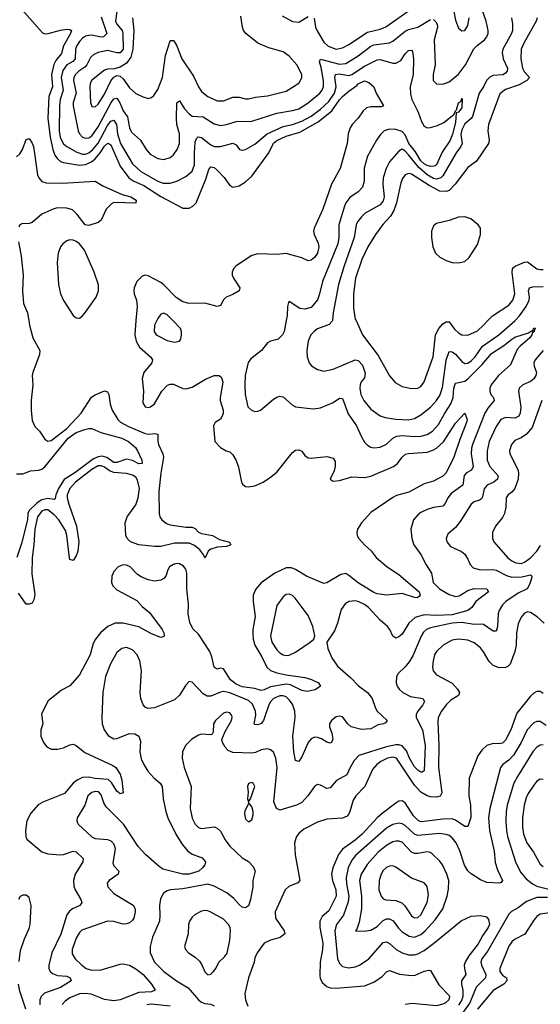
# Model space of a CAD drawing. Header units: inches. Extents: x 1682530 to 1839546, y 640742 to 791647.
# Tile 72 of 256: x 1711449 to 1714772, y 645641 to 651919. Entities that reach past the tile are written whole.
import ezdxf

# ---------------------------------------------------------------- set-up
doc = ezdxf.new("R2010")
doc.units = ezdxf.units.IN
doc.header["$MEASUREMENT"] = 0
doc.layers.add('B7614', color=7, linetype='Continuous')
doc.layers.add('B7615', color=7, linetype='Continuous')

msp = doc.modelspace()

# ---------------------------------------------------------------- linework, layer by layer
at = {"layer": 'B7614', "color": 5}
for points, elevation in [([(1711507, 650000), (1711511.7, 649970), (1711534.2, 649890), (1711578.7, 649810), (1711576.8, 649783.2), (1711532.2, 649670), (1711528.4, 649650), (1711534.3, 649590), (1711522.9, 649490), (1711522.1, 649430), (1711530, 649362.8), (1711545.6, 649325.6), (1711574.8, 649294.8), (1711610, 649243.7), (1711630, 649231.7), (1711650, 649234.7), (1711750, 649312.5), (1711841.2, 649410), (1711907.2, 649512.8), (1711930, 649527.8), (1711990, 649551.5), (1712010, 649545.5), (1712018.8, 649530), (1712027, 649467), (1712039, 649430), (1712075.9, 649370), (1712092.6, 649352.6), (1712144.2, 649324.2), (1712250, 649281), (1712270, 649276.1), (1712310, 649281), (1712330, 649276.5), (1712332, 649272.1), (1712331.6, 649230), (1712335.9, 649210), (1712362.9, 649150), (1712367.4, 649130), (1712350, 649027.3), (1712337.8, 648910), (1712340.1, 648770), (1712344.3, 648750), (1712356.9, 648730), (1712386.1, 648706.1), (1712410, 648697.7), (1712510, 648683.3), (1712550, 648683.5), (1712570, 648674.3), (1712591.2, 648651.2), (1712610, 648643.1), (1712680.7, 648630), (1712724.1, 648604.1), (1712787.3, 648587.3), (1712797.3, 648570), (1712770, 648560.5), (1712710, 648555), (1712670, 648543.4), (1712653.1, 648530), (1712633.2, 648486.8), (1712630, 648487), (1712624.9, 648504.9), (1712598.7, 648538.7), (1712565.6, 648565.6), (1712530, 648582), (1712438.2, 648581.8), (1712350, 648560.5), (1712310, 648560.1), (1712210, 648569.9), (1712156, 648590), (1712135.1, 648610), (1712126.5, 648630), (1712122.3, 648710), (1712136, 648750), (1712190, 648825.5), (1712206.5, 648870), (1712213.2, 648930), (1712202, 648982), (1712190, 649001.4), (1712170, 649015), (1712130, 649025.9), (1712050, 649031.6), (1712023.4, 649043.3), (1711990, 649066.6), (1711970, 649074.6), (1711950, 649073.1), (1711910, 649051.1), (1711805, 648970), (1711769.7, 648930), (1711752.9, 648890), (1711752.8, 648870), (1711762, 648830), (1711811.6, 648690), (1711826.2, 648590), (1711820.3, 648530), (1711810, 648500.3), (1711790, 648470.8), (1711770, 648476.9), (1711767.3, 648487.3), (1711749.9, 648629.9), (1711742, 648662), (1711698.5, 648730), (1711670, 648762.6), (1711630, 648792.6), (1711610, 648794.6), (1711590, 648784.9), (1711562.5, 648750), (1711546.3, 648670), (1711540.5, 648570), (1711528.6, 648488.6), (1711525.9, 648385.9), (1711546, 648254), (1711540, 648220), (1711530, 648199.5), (1711510, 648191.8), (1711490, 648191.6), (1711442.5, 648262.5)], 480), ([(1712191.6, 650000), (1712183.4, 649910), (1712193.1, 649870), (1712214.8, 649830), (1712283.5, 649770), (1712297.5, 649750), (1712292.1, 649730), (1712242.2, 649670), (1712230.2, 649630.2), (1712239, 649550), (1712234.8, 649474.8), (1712250, 649449.3), (1712270, 649446.2), (1712283.7, 649450), (1712310, 649468.4), (1712356.2, 649550), (1712392.5, 649587.5), (1712410, 649594), (1712430, 649593.8), (1712490, 649566.7), (1712510, 649565), (1712550, 649575.9), (1712634.3, 649625.7), (1712690, 649650.2), (1712722.8, 649650), (1712737.7, 649637.7), (1712746.8, 649606.8), (1712728.7, 649510), (1712729.3, 649490), (1712747.3, 649430), (1712748, 649410), (1712742.3, 649390), (1712730, 649371.6), (1712695.8, 649350), (1712686, 649330), (1712695.5, 649230), (1712730, 649191.8), (1712767.7, 649170), (1712790, 649163.1), (1712810, 649144.9), (1712830, 649108.2), (1712845.6, 649065.6), (1712864.4, 648970), (1712874.4, 648954.4), (1712890, 648943.1), (1712910, 648939.6), (1712950, 648945.8), (1713002.4, 648970), (1713050, 649001.3), (1713090, 649034.3), (1713190, 649159.3), (1713210, 649174.9), (1713230, 649177.1), (1713250, 649167.3), (1713270, 649140.5), (1713290, 649125.7), (1713310, 649122.3), (1713410, 649133.4), (1713450, 649124), (1713462.8, 649102.8), (1713463.7, 649070), (1713457.2, 649042.8), (1713431.3, 648990), (1713450, 648976), (1713490, 648980.4), (1713570, 649004.9), (1713650, 648999.8), (1713690, 649007.5), (1713835.3, 649070), (1713861.2, 649090), (1713891.3, 649128.7), (1713912.2, 649147.8), (1713930, 649152.7), (1714050, 649162.1), (1714086.8, 649173.2), (1714110, 649186.7), (1714153.6, 649226.4), (1714230, 649347), (1714290.7, 649410), (1714304.4, 649370), (1714301.1, 649350), (1714257.3, 649242.7), (1714219.7, 649130), (1714170.1, 649029.9), (1714161, 649019.1), (1714150, 649008.9), (1714090, 648977.4), (1714030, 648959.8), (1713933, 648907), (1713855, 648885), (1713830, 648872.8), (1713690, 648777.1), (1713630, 648711.2), (1713605.9, 648670), (1713601.3, 648650), (1713603.4, 648630), (1713613.2, 648610), (1713650, 648570.1), (1713692.9, 648532.9), (1713724.1, 648490), (1713794.2, 648430), (1713870, 648381.6), (1713999, 648270), (1714005.3, 648250), (1713999.7, 648240.3), (1713987, 648233), (1713970, 648233.7), (1713890, 648260.4), (1713790, 648249.8), (1713730, 648258.4), (1713710, 648266.1), (1713608.7, 648328.8), (1713550, 648375.9), (1713530, 648387), (1713498.2, 648381.8), (1713410, 648327.2), (1713390, 648323.5), (1713278.7, 648370), (1713210, 648413), (1713183.8, 648423.8), (1713150, 648424.7), (1713076.9, 648390), (1712990, 648328.3), (1712953.9, 648286.2), (1712938.6, 648250), (1712938.8, 648210), (1712952.8, 648112.8), (1712937.1, 648030), (1712936.3, 648003.7), (1712938.3, 647970), (1712949.6, 647930), (1712995.5, 647855.5), (1713025.6, 647790), (1713049.2, 647769.2), (1713090, 647754.4), (1713150, 647740.6), (1713270, 647724.1), (1713312.5, 647712.5), (1713355.3, 647690), (1713368.2, 647670), (1713334.7, 647645.3), (1713284.6, 647635.4), (1713250, 647640.7), (1713177.3, 647677.3), (1713150, 647681.1), (1713050, 647664.6), (1713010, 647645.3), (1712990, 647640.7), (1712950, 647653.7), (1712870, 647665.7), (1712830, 647681.9), (1712795.2, 647710), (1712750, 647779.3), (1712730, 647783.5), (1712710, 647778.4), (1712690, 647789.7), (1712675.9, 647855.9), (1712662.3, 647890), (1712590, 648000.7), (1712555.2, 648035.2), (1712534.6, 648074.6), (1712525.6, 648130), (1712527.6, 648192.4), (1712516.5, 648290), (1712515.2, 648390), (1712510, 648415.6), (1712495.2, 648435.2), (1712470, 648448.5), (1712450, 648450.9), (1712430, 648446), (1712405.2, 648430), (1712394, 648410), (1712381.8, 648370), (1712370, 648356.8), (1712350, 648345.5), (1712310, 648339.8), (1712270, 648347.3), (1712225.6, 648365.6), (1712202, 648382), (1712154.2, 648430), (1712130, 648441), (1712110, 648443.2), (1712077.4, 648430), (1712050, 648400.5), (1712036.9, 648370), (1712035.5, 648330), (1712043.2, 648310), (1712070, 648284), (1712196.3, 648216.3), (1712230, 648177.6), (1712278.6, 648138.6), (1712358.9, 648030), (1712370.3, 648010), (1712372.2, 647990), (1712370, 647985.2), (1712350, 647979.6), (1712290, 648003.2), (1712210, 648047.1), (1712110, 648070.9), (1712058, 648070), (1712011, 648049), (1711965.2, 648010), (1711933.4, 647970), (1711919.2, 647940.8), (1711898.2, 647870), (1711830, 647742), (1711770, 647671.2), (1711715.5, 647644.5), (1711630, 647573.6), (1711589, 647490), (1711597.7, 647430), (1711584, 647390), (1711584.4, 647350), (1711600.9, 647310), (1711622.8, 647282.8), (1711650, 647267.6), (1711690, 647266.9), (1711730, 647276.5), (1711770, 647295.5), (1711790, 647298.6), (1711810, 647291.5), (1711865.8, 647245.8), (1712044, 647164), (1712062.4, 647150), (1712090, 647107.7), (1712102, 647070), (1712110.4, 646990), (1712090, 646982), (1712070, 647000.7), (1712035.8, 647055.8), (1712013.3, 647073.3), (1711930, 647081.4), (1711890, 647089.9), (1711850, 647086.4), (1711815.2, 647070), (1711791.5, 647050), (1711735.5, 646984.5), (1711596.5, 646930), (1711567.2, 646912.8), (1711519.7, 646860.3), (1711495.1, 646810), (1711486.1, 646746.1), (1711487.9, 646710), (1711493.9, 646693.9), (1711590, 646612.1), (1711630, 646600.5), (1711710, 646593.4), (1711730, 646596.3), (1711790, 646618.2), (1711810, 646612.7), (1711854.7, 646570), (1711853, 646550), (1711803.3, 646470), (1711793.3, 646430), (1711795.1, 646395.1), (1711803.1, 646370), (1711838.9, 646310), (1711845.4, 646290), (1711834, 646270), (1711786, 646250), (1711766.3, 646233.7), (1711750, 646210.7), (1711710.9, 646089.1), (1711654.1, 645970), (1711634.7, 645890), (1711636.2, 645870), (1711644.5, 645850), (1711658.1, 645838.1), (1711690, 645825.1), (1711750, 645820.5), (1711771.6, 645810), (1711777, 645790), (1711710, 645747.9), (1711608.5, 645711.5), (1711585.4, 645690), (1711578.4, 645670), (1711578, 645638)], 520), ([(1713149.5, 650000), (1713136.2, 649930), (1713127.6, 649910), (1713098, 649882), (1713050, 649868.2), (1713030, 649857.4), (1712992.2, 649810), (1712924.3, 649755.7), (1712907.4, 649732.6), (1712889.3, 649650), (1712885.4, 649590), (1712887.6, 649530), (1712906.2, 649450), (1712928.1, 649428.1), (1712950, 649420.9), (1712970, 649422), (1712986, 649430), (1713070, 649498.9), (1713090, 649512), (1713110, 649518), (1713130, 649513.4), (1713190, 649461.1), (1713210, 649450.3), (1713322, 649438), (1713370, 649444.9), (1713450, 649478), (1713490, 649506), (1713510, 649503.1), (1713545, 649405), (1713598.2, 649330), (1713630, 649258.4), (1713650, 649225.3), (1713670, 649204.9), (1713690, 649194), (1713710, 649189.1), (1713750, 649193), (1713790, 649212.8), (1713829.9, 649250.1), (1713857, 649263), (1713890, 649267.5), (1713970, 649260.9), (1714010, 649262.9), (1714050, 649274.8), (1714084.3, 649295.7), (1714122.3, 649337.7), (1714162.1, 649410), (1714201.7, 649470), (1714216, 649510), (1714219.9, 649570), (1714230, 649601.8), (1714290, 649614.7), (1714310, 649627.9), (1714400.1, 649719.9), (1714459.3, 649790), (1714538.7, 649841.3), (1714590, 649882.2), (1714610, 649893.5), (1714697.2, 649922.8), (1714715.3, 649935.3), (1714724.7, 649935.3), (1714730, 649954), (1714742, 649950), (1714733.7, 649946.3), (1714732.2, 649930), (1714720.3, 649919.7), (1714718.7, 649910), (1714704.9, 649890), (1714643.1, 649836.9), (1714624.7, 649815.3), (1714580.9, 649719.1), (1714504.6, 649650), (1714459.1, 649590), (1714450.2, 649570), (1714448.8, 649548.8), (1714455.8, 649530), (1714472.3, 649510), (1714477.2, 649490), (1714437.4, 649442.6), (1714416.8, 649410), (1714338.9, 649210), (1714332.2, 649187.8), (1714329.6, 649150), (1714342.5, 649070), (1714333.4, 649046.6), (1714301.8, 649030), (1714286.7, 649013.3), (1714277.8, 648950), (1714203.2, 648896.8), (1714182.4, 648870), (1714165.3, 648834.7), (1714150, 648818), (1714090, 648808), (1714050, 648795.8), (1714010, 648776.8), (1713990, 648761.7), (1713963.6, 648730), (1713944.6, 648670), (1713952.3, 648610), (1713965.5, 648570), (1714009.4, 648509.4), (1714043.2, 648443.2), (1714078.4, 648390), (1714087.2, 648330), (1714127.9, 648290), (1714190, 648254.7), (1714230, 648241), (1714254.9, 648245.1), (1714310, 648279.2), (1714350, 648291.5), (1714430.2, 648290.2), (1714440.4, 648270), (1714360.7, 648210), (1714333.9, 648170), (1714308.7, 648151.3), (1714210, 648124.6), (1714110, 648119.3), (1714030, 648124.4), (1713972.9, 648107.1), (1713933.6, 648070), (1713890, 648001.8), (1713870, 647984.2), (1713850, 647975.8), (1713830, 647987.3), (1713811, 648030), (1713795.8, 648050), (1713750, 648089.7), (1713674.9, 648170), (1713650, 648189.2), (1713610, 648209.8), (1713590, 648213.3), (1713551.1, 648208.9), (1713526.4, 648193.6), (1713501.6, 648158.4), (1713477.8, 648070), (1713457.5, 648022.5), (1713410.5, 647950), (1713416.4, 647910), (1713442, 647850), (1713477.7, 647797.7), (1713562.3, 647722.3), (1713611.2, 647671.2), (1713670, 647629.2), (1713699, 647590), (1713719, 647530), (1713730, 647510.3), (1713795.5, 647450), (1713783.7, 647436.3), (1713771, 647430), (1713738, 647422), (1713690, 647397.6), (1713630, 647392.8), (1713565.6, 647410), (1713543.5, 647430), (1713510, 647473.6), (1713490, 647477.4), (1713470, 647473.3), (1713438.9, 647450), (1713427.1, 647430), (1713426.7, 647410), (1713440.9, 647370), (1713448, 647332), (1713438.4, 647310), (1713430, 647305.3), (1713410, 647312.7), (1713374.5, 647334.5), (1713350, 647342.8), (1713330, 647343.4), (1713310, 647333.8), (1713290, 647309.7), (1713250, 647219.7), (1713230, 647189.6), (1713210, 647196), (1713198.8, 647250), (1713192.7, 647350), (1713206.8, 647470), (1713205.3, 647510), (1713190, 647554.4), (1713170, 647582.9), (1713150, 647600.4), (1713130, 647607.5), (1713110, 647606.9), (1713069, 647590), (1713050.6, 647570), (1713040.3, 647550), (1713005.4, 647450), (1712990, 647431.7), (1712970, 647422.9), (1712950, 647425.7), (1712946.2, 647430), (1712956.3, 647483.7), (1712953.2, 647510), (1712934.9, 647554.9), (1712910, 647577.9), (1712790, 647626.4), (1712750, 647635.8), (1712730, 647631.6), (1712670, 647604.6), (1712645.7, 647605.7), (1712620.5, 647620.5), (1712550, 647695.1), (1712530, 647699.3), (1712510, 647676), (1712470, 647611.8), (1712437.5, 647582.5), (1712310, 647531.3), (1712267, 647527), (1712250, 647535.1), (1712237, 647550), (1712222, 647590), (1712219.1, 647630), (1712226.4, 647770), (1712216.1, 647830), (1712199.7, 647870), (1712170, 647900.5), (1712130, 647915.1), (1712102, 647910), (1712070, 647883), (1712027.9, 647812.1), (1711996.6, 647730), (1711980.7, 647630), (1711973.8, 647470), (1711975.6, 647430), (1711987.6, 647390), (1712013.8, 647353.8), (1712050, 647334), (1712070, 647334.9), (1712150, 647366.5), (1712184.7, 647364.7), (1712210.3, 647350), (1712219.3, 647319.3), (1712216.5, 647250), (1712225.2, 647205.2), (1712240.7, 647170), (1712267.7, 647127.7), (1712305, 647085), (1712346, 647050), (1712358, 647030), (1712364.7, 646950), (1712382, 646870), (1712395.5, 646830), (1712446.5, 646726.5), (1712483.8, 646663.8), (1712519.6, 646619.6), (1712550, 646598.5), (1712614.8, 646574.8), (1712635.6, 646550), (1712631, 646530), (1712616.8, 646510), (1712592.7, 646490), (1712530, 646470.4), (1712490, 646470.8), (1712363.3, 646503.3), (1712339.2, 646519.2), (1712254.5, 646594.5), (1712206.1, 646646.1), (1712111.6, 646790), (1712000.5, 646900.5), (1711985.9, 646925.9), (1711970, 646977.4), (1711959.1, 646990), (1711950, 646995.4), (1711930, 646997), (1711910, 646992.3), (1711885.2, 646970), (1711864.2, 646910), (1711816.5, 646830), (1711813.7, 646810), (1711818.3, 646798.3), (1711822.4, 646790), (1711910, 646709), (1711930, 646698.6), (1712010, 646692.6), (1712030, 646683.6), (1712047, 646667), (1712055.2, 646650), (1712057.7, 646630), (1712043.8, 646543.8), (1712050, 646524.4), (1712082, 646490), (1712078, 646470), (1712020.4, 646430), (1712007, 646413), (1712011.6, 646390), (1712050, 646348.3), (1712173.7, 646273.7), (1712186.3, 646250), (1712186.7, 646230), (1712177.6, 646190), (1712170, 646176.9), (1712150, 646160.4), (1712130, 646153.1), (1712110, 646152), (1712050, 646168.9), (1712010, 646171.5), (1711845.4, 646114.6), (1711830, 646099.6), (1711810, 646062), (1711783.9, 645990), (1711783.5, 645963.5), (1711803.6, 645930), (1711846.9, 645890), (1711872.9, 645870), (1711910, 645858.2), (1711970, 645861.6), (1712090, 645897.6), (1712110, 645899.2), (1712150, 645890.1), (1712190, 645867.9), (1712236.6, 645830), (1712290.2, 645770), (1712313.7, 645730), (1712290, 645719.5), (1712210, 645717.1), (1712090, 645668.4), (1712050, 645662.2), (1711990, 645672.4), (1711905.7, 645705.7), (1711870, 645710.3), (1711830, 645708.5), (1711770, 645682.7), (1711739.3, 645660.7), (1711720.6, 645639.4)], 540), ([(1712323.9, 650000), (1712310.3, 649970), (1712308.1, 649930), (1712319.5, 649910), (1712390, 649872.4), (1712436.4, 649863.6), (1712470, 649868.2), (1712477.6, 649882.4), (1712482, 649910), (1712482, 649930), (1712475.6, 649950), (1712426.3, 650000)], 540), ([(1713445, 650000), (1713444.5, 649995.5), (1713424.2, 649975.8), (1713350, 649946.8), (1713330, 649933.8), (1713308.3, 649910), (1713290.2, 649869.8), (1713282.8, 649810), (1713284.7, 649770), (1713296, 649730), (1713311.9, 649711.9), (1713350, 649688.9), (1713390, 649678.5), (1713450, 649690.2), (1713589.9, 649750.1), (1713610, 649746.5), (1713636.4, 649716.4), (1713654.8, 649665.2), (1713650, 649635.6), (1713629.6, 649610.4), (1713622.1, 649590), (1713620.1, 649570), (1713626.3, 649530), (1713646.2, 649490), (1713690, 649436.5), (1713750, 649393.6), (1713781.9, 649381.9), (1713850, 649372.1), (1713930, 649368.3), (1713970, 649375.3), (1714010, 649398.5), (1714070, 649448.3), (1714108.9, 649491.1), (1714130, 649523.6), (1714147, 649572.9), (1714171.8, 649748.2), (1714190, 649802.3), (1714210, 649801.8), (1714230, 649785.3), (1714270, 649739), (1714290, 649727.4), (1714310, 649729.5), (1714330, 649742.9), (1714356.7, 649770), (1714403.5, 649836.5), (1714507.3, 649910), (1714610, 649999.1), (1714610.9, 650000)], 560), ([(1713595.7, 650000), (1713637.2, 649910), (1713737.2, 649777.2), (1713810, 649648.4), (1713845.9, 649605.9), (1713890, 649580.9), (1713950, 649567.6), (1713990, 649568.9), (1714010, 649580.3), (1714031.5, 649610), (1714087.7, 649770), (1714103.6, 649910), (1714124.4, 649950), (1714150, 649978.7), (1714170, 649992.8), (1714190, 649992.4), (1714225.2, 649945.2), (1714250, 649921.3), (1714270, 649910.2), (1714310, 649907.3), (1714370, 649935.9), (1714409.8, 649970), (1714437.8, 650000)], 580), ([(1714790.1, 649809.9), (1714739, 649750), (1714731.4, 649730), (1714733.4, 649710), (1714746.6, 649670), (1714743.5, 649650), (1714730.8, 649629.2), (1714710, 649611.9), (1714660.4, 649590), (1714637.4, 649570), (1714633.6, 649550), (1714648.3, 649448.3), (1714644.3, 649410), (1714634, 649390), (1714610, 649378), (1714550, 649382.7), (1714520.2, 649370), (1714490, 649325.1), (1714445.8, 649230), (1714432.9, 649170), (1714432.1, 649110), (1714450.1, 649070), (1714502.4, 649010), (1714499.7, 648990), (1714474.9, 648970), (1714433.1, 648950), (1714421.1, 648938.9), (1714413.5, 648926.5), (1714403.2, 648876.8), (1714396.2, 648863.8), (1714384.7, 648855.3), (1714350, 648844.5), (1714330, 648829.7), (1714260.8, 648719.2), (1714230, 648681.1), (1714181.8, 648638.2), (1714170.3, 648610), (1714174.9, 648590), (1714199.3, 648559.3), (1714268.2, 648528.2), (1714290, 648510.3), (1714310, 648479.3), (1714324.6, 648444.6), (1714343.9, 648423.9), (1714390, 648410.8), (1714470, 648413), (1714490, 648408.4), (1714555.8, 648375.8), (1714590, 648365.3), (1714654, 648366), (1714710, 648378.3), (1714716.9, 648370), (1714715.3, 648355.3), (1714702.7, 648317.3), (1714686.9, 648290), (1714630, 648262.5), (1714552.4, 648210), (1714530, 648188.4), (1714510, 648151.3), (1714503.7, 648130), (1714498.1, 648050), (1714490, 648020.5), (1714470, 648020.9), (1714410, 648061.5), (1714390, 648065.2), (1714350, 648062.1), (1714270, 648074.9), (1714208.5, 648070), (1714070, 648040.2), (1714044.9, 648030), (1714026.4, 648013.6), (1714011.3, 647988.7), (1713957.3, 647862.7), (1713935.8, 647824.2), (1713910, 647791.7), (1713864.2, 647750), (1713854.3, 647730), (1713851.7, 647690), (1713858.3, 647670), (1713871.8, 647650), (1713895.3, 647630), (1713943.1, 647603.1), (1714022, 647590), (1714032.4, 647572.4), (1714022, 647550), (1713989.4, 647510), (1713980.1, 647490), (1713978.7, 647470), (1714020.1, 647390), (1714037.7, 647290), (1714030.1, 647129.9), (1714018.1, 647121.9), (1714010, 647120.7), (1713990, 647134.1), (1713970, 647154.4), (1713937.2, 647210), (1713917.5, 647257.5), (1713890, 647288.7), (1713870, 647295.4), (1713850, 647294.8), (1713790, 647282.5), (1713613.2, 647226.8), (1713584.7, 647195.3), (1713557.7, 647150), (1713536.9, 647103.1), (1713472.1, 647067.9), (1713430, 647021.6), (1713410, 647016.9), (1713370, 647038.7), (1713350, 647042.9), (1713330, 647029.5), (1713289, 646970), (1713250, 646927.7), (1713215.5, 646910), (1713110, 646879.7), (1713088.8, 646888.8), (1713071.1, 646931.1), (1713091.6, 647150), (1713084.5, 647210), (1713070, 647247.8), (1713050, 647264), (1713030, 647269.7), (1712990, 647262.7), (1712954.1, 647245.9), (1712930, 647241.8), (1712810, 647247.2), (1712779.4, 647259.4), (1712760.5, 647280.5), (1712743.6, 647310), (1712738.4, 647330), (1712759.8, 647380.2), (1712801.5, 647450), (1712805.7, 647470), (1712803.3, 647483.3), (1712790, 647499.7), (1712770, 647503.5), (1712750, 647497.2), (1712698.7, 647450), (1712687, 647430), (1712683.4, 647376.6), (1712677.3, 647362.7), (1712670, 647359.5), (1712610, 647364), (1712590, 647357.7), (1712547.6, 647332.4), (1712508.5, 647290), (1712488.5, 647250), (1712487, 647210), (1712499.1, 647150), (1712543.9, 647030), (1712536.9, 646890), (1712550, 646827.7), (1712570, 646788.4), (1712590, 646767.4), (1712610, 646760.9), (1712690, 646771.7), (1712710, 646764.2), (1712730, 646744.4), (1712759.7, 646690), (1712790.2, 646650), (1712870, 646574), (1712910.4, 646550.4), (1712939.9, 646519.9), (1712952.7, 646490), (1712937, 646430), (1712936.5, 646390), (1712922.8, 646310), (1712910, 646269.4), (1712890, 646255.6), (1712870, 646261.1), (1712850, 646276.4), (1712816, 646316), (1712771.7, 646351.7), (1712690, 646394.9), (1712650, 646407.3), (1712490, 646378.1), (1712411, 646371), (1712390, 646364.1), (1712368, 646350), (1712347.3, 646312.7), (1712341.4, 646270), (1712344.2, 646210), (1712341, 646170), (1712297.2, 646070), (1712281, 646010), (1712281.1, 645970), (1712309.2, 645910), (1712370, 645850.2), (1712450, 645790.2), (1712525.5, 645745.4), (1712590, 645669.5), (1712610, 645653.7), (1712630, 645646.8), (1712670, 645642.6), (1712690, 645631.6)], 560), ([(1714781.2, 649490), (1714720.6, 649319.4), (1714684.2, 649275.8), (1714650, 649253), (1714610, 649234.8), (1714587.1, 649210), (1714575.4, 649170), (1714576.5, 649150), (1714628.9, 649050), (1714632.5, 649030), (1714630.1, 648989.9), (1714609.6, 648930.4), (1714590, 648906.8), (1714566.5, 648890), (1714554.4, 648870), (1714552.2, 648810), (1714544.2, 648770), (1714530, 648745.1), (1714485.2, 648690), (1714466, 648650), (1714466.3, 648610), (1714475.6, 648590), (1714562, 648490), (1714590, 648468), (1714615.4, 648455.4), (1714650, 648452.5), (1714670, 648459), (1714710, 648487.3), (1714749.3, 648530), (1714773.3, 648566.7)], 580), ([(1711430, 649022.8), (1711470, 649024.2), (1711518.7, 649041.3), (1711570, 649045.9), (1711590, 649052.4), (1711610, 649067.5), (1711759.7, 649250), (1711810, 649285.8), (1711865.8, 649305.8), (1711890, 649312.3), (1711910, 649311.8), (1711966.4, 649286.4), (1712100.4, 649250), (1712144, 649230), (1712187.6, 649190), (1712202, 649170), (1712228.4, 649110), (1712231.7, 649088.3), (1712210, 649086.2), (1712170, 649107.9), (1712130, 649116.9), (1712070, 649094.7), (1712050, 649094.8), (1712006.5, 649126.5), (1711976, 649136), (1711950, 649132.3), (1711920.6, 649119.4), (1711801.9, 649030), (1711733.1, 648986.9), (1711697.1, 648930), (1711680.6, 648890), (1711675.7, 648864.3), (1711670, 648859.2), (1711630, 648865.5), (1711590, 648856.7), (1711560.8, 648839.2), (1711510.9, 648790), (1711501.9, 648770), (1711498.8, 648730), (1711461.3, 648578.7), (1711431.2, 648488.8)], 460), ([(1714795.8, 648070), (1714751, 648111), (1714710, 648138.9), (1714690, 648142.8), (1714670, 648133.8), (1714649.4, 648110), (1714630, 648066.6), (1714620.9, 648010), (1714618.7, 647930), (1714608.9, 647891.1), (1714578.8, 647810), (1714565.3, 647794.7), (1714550, 647787.4), (1714510, 647787.1), (1714470, 647801.3), (1714445.8, 647825.8), (1714410, 647888.5), (1714390, 647913.8), (1714350, 647945.7), (1714310, 647963), (1714250, 647968.4), (1714210, 647962.7), (1714152.6, 647930), (1714109.2, 647890), (1714097.6, 647870), (1714087.3, 647830), (1714083.2, 647790), (1714087.8, 647767.8), (1714110, 647742), (1714208.5, 647688.5), (1714244.3, 647650), (1714256.5, 647630), (1714248.9, 647610), (1714199.8, 647580.2), (1714170.1, 647550), (1714141.4, 647510), (1714120.7, 647470), (1714117.4, 647442.6), (1714123.9, 647290), (1714121.9, 647150), (1714144.2, 646990), (1714131.8, 646968.2), (1714110, 646961.2), (1714070, 646964.1), (1714050.4, 646970.4), (1714010, 646994.5), (1713970, 647037.4), (1713854, 647210), (1713830, 647216.9), (1713797, 647210), (1713753.8, 647190), (1713727.7, 647170), (1713701.4, 647138.6), (1713651.4, 647030), (1713595.1, 646970), (1713576.7, 646943.3), (1713556.8, 646870), (1713548.8, 646851.2), (1713538.7, 646841.3), (1713510, 646828.1), (1713410, 646822.1), (1713350, 646803), (1713263, 646757), (1713230.3, 646730), (1713216.1, 646710), (1713203.6, 646670), (1713206.8, 646593.2), (1713236.9, 646430), (1713224.6, 646415.4), (1713167.7, 646392.3), (1713143.2, 646370), (1713080.7, 646230), (1713082.2, 646190), (1713136.5, 646110), (1713140.9, 646090), (1713112.2, 646067.8), (1713050, 646048.8), (1713010, 646030.8), (1712965, 645970), (1712950, 645937), (1712946.5, 645910), (1712909, 645810), (1712885.4, 645710), (1712891.2, 645670), (1712904.9, 645630)], 580), ([(1714790, 647622), (1714770, 647634.5), (1714750, 647635.2), (1714730, 647624.9), (1714710, 647605.8), (1714622.5, 647497.5), (1714582.8, 647390), (1714550, 647324.1), (1714530, 647306.4), (1714510, 647301.7), (1714470, 647304.3), (1714430, 647290.7), (1714397.7, 647262.3), (1714373.9, 647226.1), (1714317.9, 647082.1), (1714316.6, 646970), (1714326.9, 646910), (1714328.1, 646831.9), (1714310, 646775.6), (1714290, 646775), (1714230, 646815.5), (1714210, 646822.9), (1714150, 646821.6), (1714030, 646805.9), (1714010, 646805.3), (1713991.9, 646811.9), (1713962.2, 646842.2), (1713910, 646925.5), (1713890, 646938.6), (1713870, 646935.4), (1713850, 646923.2), (1713762, 646858), (1713730, 646829.2), (1713634.8, 646725.2), (1713590, 646687.1), (1713509.1, 646630.9), (1713482.9, 646597.1), (1713447.2, 646510), (1713440.1, 646470), (1713446, 646430), (1713467.9, 646370), (1713469.3, 646330), (1713422.5, 646237.5), (1713380.3, 646199.7), (1713364, 646170), (1713363.9, 646130), (1713384, 646030), (1713381.8, 645990), (1713366, 645910), (1713364.5, 645824.5), (1713367.2, 645807.2), (1713380, 645780), (1713410, 645753.4), (1713430, 645746.6), (1713470, 645743.4), (1713650, 645758.8), (1713710, 645781.1), (1713762.7, 645817.3), (1713790, 645847.4), (1713810, 645856.5), (1713873.7, 645833.7), (1713950, 645824.1), (1713973.4, 645826.6), (1714030, 645852.8), (1714059.6, 645859.6), (1714070, 645857.3), (1714124.2, 645764.2), (1714190, 645696.5), (1714193.1, 645690), (1714188.2, 645670), (1714167.1, 645650), (1714150, 645641.7), (1714110, 645631.9), (1713953.7, 645646.3), (1713910, 645640.7)], 620), ([(1714810, 647419.2), (1714770, 647443.2), (1714750, 647443.7), (1714730, 647435.7), (1714688.8, 647391.3), (1714649.2, 647310), (1714600.4, 647230), (1714570, 647198.4), (1714532.3, 647170), (1714516.9, 647150), (1714449.5, 646890), (1714441, 646830), (1714447.7, 646750), (1714477.8, 646617.8), (1714484.6, 646544.6), (1714498.4, 646498.3), (1714530.2, 646430), (1714522, 646418), (1714510, 646413.3), (1714430, 646417.7), (1714390, 646433.5), (1714330, 646472.5), (1714310, 646491.8), (1714287.5, 646527.5), (1714259.2, 646619.2), (1714234.4, 646670), (1714210, 646702.2), (1714190, 646716.7), (1714170, 646724.3), (1714129.4, 646729.4), (1713990, 646716.9), (1713970, 646726.2), (1713910, 646781.7), (1713890, 646792.4), (1713870, 646796.1), (1713830, 646788.2), (1713790, 646763.6), (1713593.2, 646590), (1713570, 646559.4), (1713545.1, 646510), (1713532.2, 646450), (1713534.9, 646410), (1713549.7, 646330), (1713544.9, 646295.1), (1713516.6, 646210), (1713472.2, 646150), (1713460.5, 646110), (1713478.6, 645930), (1713490, 645900.8), (1713510, 645881.7), (1713550, 645873.6), (1713590, 645879), (1713618.3, 645890), (1713677.4, 645930), (1713770, 646034.6), (1713790, 646039.8), (1713810, 646029.4), (1713851.3, 645991.3), (1713890, 645969.5), (1713930, 645957.2), (1713970, 645957), (1713990, 645962.3), (1714030, 645983.9), (1714092.4, 646030), (1714266.4, 646173.6), (1714330, 646202), (1714387.8, 646207.8), (1714421.4, 646201.4), (1714430, 646196.9), (1714440.7, 646180.7), (1714446.7, 646150), (1714439.6, 646130), (1714402.1, 646077.9), (1714374.2, 646025.8), (1714315.2, 645950), (1714292.7, 645910), (1714286.8, 645890), (1714287.1, 645870), (1714295.5, 645830), (1714268.2, 645790), (1714268, 645770), (1714278, 645730), (1714277.4, 645690), (1714271.3, 645670), (1714250, 645635)], 640), ([(1714790, 647294.5), (1714770, 647293), (1714750, 647281.1), (1714725.7, 647254.3), (1714625.9, 647094.1), (1714603.6, 647050), (1714560.4, 646910), (1714553.2, 646870), (1714551.7, 646808.3), (1714555.1, 646750), (1714563.3, 646710), (1714614.2, 646550), (1714644.4, 646484.4), (1714681.1, 646441.1), (1714721, 646410), (1714750, 646394.1), (1714843.8, 646370)], 660), ([(1714790, 647073.8), (1714770, 647076.8), (1714750, 647064), (1714730, 647037.7), (1714694.2, 646985.8), (1714682, 646958), (1714669.2, 646910.8), (1714657.5, 646830), (1714657.6, 646770), (1714665, 646725), (1714685.7, 646670), (1714729.3, 646610), (1714770, 646533.4), (1714790, 646519.1)], 680), ([(1711445.7, 645914.3), (1711455.2, 645984.8), (1711480.7, 646059.3), (1711510, 646124.2), (1711515.5, 646150), (1711523.2, 646270), (1711510, 646322.6), (1711490, 646336.5), (1711470, 646336.5), (1711452.7, 646327.3), (1711441.2, 646310)], 520), ([(1714818.3, 646321.7), (1714750, 646321.5), (1714683.3, 646296.7), (1714630, 646255.3), (1714587.4, 646232.6), (1714570, 646216.4), (1714437.3, 645982.8), (1714397.7, 645930), (1714392.2, 645910), (1714396.9, 645890), (1714424.5, 645830), (1714422.7, 645810), (1714362.9, 645750), (1714321.8, 645650), (1714259, 645561)], 660), ([(1714830, 646224.1), (1714770, 646215.2), (1714750, 646201), (1714730, 646177.1), (1714672.8, 646087.1), (1714606.9, 646053.1), (1714590, 646039.3), (1714570, 646012.4), (1714513.4, 645870), (1714512.6, 645850), (1714530, 645826.7), (1714557, 645810), (1714557.7, 645790), (1714538, 645770), (1714470, 645728.1), (1714370, 645609.9)], 680), ([(1711489.2, 645610), (1711450, 645724.8), (1711441.2, 645770)], 520), ([(1712410, 645628), (1712290, 645642.7), (1712261.6, 645638.3)], 560)]:
    msp.add_lwpolyline(points, dxfattribs=dict(at, elevation=elevation))
for points, elevation in [([(1713170, 648255.8), (1713150, 648252.8), (1713130, 648238.5), (1713090, 648183.6), (1713050.1, 647990), (1713058.2, 647950), (1713090, 647900.9), (1713110, 647880.9), (1713130, 647869), (1713150, 647865.3), (1713170, 647867.8), (1713210, 647886), (1713302.7, 647950), (1713326, 647970), (1713332.3, 647990), (1713321.1, 648050), (1713290, 648119.6), (1713208.4, 648230), (1713190, 648248.4)], 540), ([(1712930, 647055.1), (1712910, 647048.7), (1712903.8, 647030), (1712907.3, 646992.7), (1712904, 646950), (1712910, 646932), (1712922, 646950), (1712949.2, 647030), (1712939, 647050)], 580), ([(1712910, 646928), (1712905.5, 646910), (1712885.7, 646874.3), (1712883.9, 646856.1), (1712890, 646820.7), (1712910, 646803.7), (1712930, 646818), (1712939.3, 646850), (1712938.7, 646870), (1712930, 646899)], 580), ([(1713870, 646681.4), (1713850, 646681.3), (1713830, 646676), (1713790, 646653.8), (1713738, 646610), (1713667.1, 646532.9), (1713628.5, 646470), (1713617.4, 646430), (1713631.1, 646330), (1713631.3, 646250), (1713615.8, 646164.2), (1713599.9, 646120.1), (1713592, 646110), (1713648.2, 646108.2), (1713690, 646114.5), (1713730, 646136.8), (1713770, 646174.8), (1713790, 646185.4), (1713810, 646186.9), (1713833.6, 646173.6), (1713866.3, 646126.3), (1713890, 646102.8), (1713935, 646075), (1713970, 646069.1), (1714010, 646086.7), (1714037.9, 646110), (1714099.9, 646180.1), (1714149.1, 646250), (1714178, 646330), (1714185.2, 646374.8), (1714187.1, 646430), (1714176.3, 646470), (1714147.1, 646530), (1714130, 646553.7), (1714081, 646601), (1714068.8, 646608.8), (1714050, 646612.5), (1713990, 646601.5), (1713970, 646603.2), (1713950, 646611.3), (1713890, 646673.9)], 660), ([(1713830, 646523.1), (1713810, 646522.2), (1713790, 646513.3), (1713770, 646494), (1713755.4, 646470), (1713742.5, 646430), (1713742.3, 646370), (1713755.2, 646330), (1713770, 646312.6), (1713786.3, 646306.3), (1713850, 646303.2), (1713888.4, 646288.4), (1713908.1, 646268), (1713950, 646205.6), (1713970, 646193), (1713990, 646193.8), (1714010, 646212.4), (1714050.4, 646290), (1714058.4, 646338.4), (1714050, 646391.5), (1714030, 646415.1), (1713950, 646444.2), (1713850, 646515.8)], 680), ([(1712630, 646239.7), (1712610, 646235.8), (1712570, 646214.3), (1712550, 646196.9), (1712532, 646170), (1712526.3, 646150), (1712523.6, 646090), (1712502, 646010), (1712507.7, 645990), (1712527.3, 645970), (1712570, 645941.3), (1712596.7, 645916.7), (1712612.8, 645892.8), (1712630, 645848.4), (1712650, 645828.9), (1712670, 645833.7), (1712686.3, 645850), (1712702, 645870), (1712719.7, 645910), (1712756, 645944), (1712772.7, 645967.3), (1712791.2, 646048.8), (1712795, 646110), (1712792.5, 646130), (1712782, 646150), (1712750, 646183.5), (1712670, 646228.5), (1712650, 646237.2)], 580)]:
    msp.add_lwpolyline(points, close=True, dxfattribs=dict(at, elevation=elevation))
at = {"layer": 'B7615', "color": 5}
for points, elevation in [([(1714090, 651919.7), (1714105.9, 651905.9), (1714113.9, 651890), (1714115.7, 651870), (1714093.9, 651790), (1714100.7, 651630), (1714088.8, 651568.8), (1714088.5, 651530), (1714110, 651510.6), (1714150, 651506.7), (1714190, 651522.3), (1714250, 651572.3), (1714294.8, 651630), (1714347.5, 651732.5), (1714370, 651756.7), (1714415.5, 651790), (1714431.1, 651810), (1714439, 651830), (1714439.3, 651850), (1714426.7, 651910), (1714376.4, 652050)], 560), ([(1711450, 651997.6), (1711595.3, 651835.3), (1711610, 651829.3), (1711630.2, 651830.2), (1711710, 651851.7), (1711750, 651857.4), (1711770, 651855.7), (1711779.1, 651850), (1711773.4, 651830), (1711728.2, 651751.8), (1711716, 651704), (1711680.6, 651659.4), (1711667.6, 651632.4), (1711653.2, 651570), (1711658, 651490), (1711635.8, 651430), (1711629.7, 651290.3), (1711644.6, 651170), (1711660.7, 651090), (1711674.7, 651054.7), (1711690, 651030.9), (1711710, 651014.4), (1711728.6, 651008.6), (1711830, 650991.4), (1711870, 650995.4), (1711907.8, 651012.2), (1711930, 651030.7), (1711963.3, 651070), (1711990, 651112), (1712011, 651131), (1712030, 651120.2), (1712090, 650985.1), (1712146.2, 650910), (1712176.8, 650890), (1712241.9, 650861.9), (1712350, 650790.4), (1712490, 650716.5), (1712530, 650718), (1712555.1, 650730), (1712576.4, 650750), (1712637.9, 650902.1), (1712656.5, 650963.5), (1712670, 650980.2), (1712690, 650975.6), (1712710, 650960.2), (1712753.5, 650913.5), (1712790, 650860.9), (1712810, 650850.2), (1712850, 650860.2), (1712890, 650884.3), (1712930, 650921.3), (1713039.7, 651070), (1713069.5, 651130.5), (1713090, 651149.2), (1713150, 651176.1), (1713238, 651202), (1713353.5, 651266.5), (1713441.6, 651338.4), (1713490, 651408), (1713510, 651428.2), (1713550, 651463.5), (1713601.2, 651498.8), (1713610, 651510.1), (1713650, 651529), (1713678, 651518), (1713708.4, 651490), (1713723.8, 651450), (1713771.3, 651370), (1713756.4, 651363.6), (1713690, 651364.1), (1713663.1, 651356.9), (1713641.9, 651338.1), (1713609.1, 651290), (1713571.1, 651250), (1713559, 651230), (1713546.6, 651190), (1713539, 651130), (1713495.3, 650970), (1713439.7, 650870), (1713384.3, 650710), (1713328.9, 650590), (1713325.2, 650570), (1713327.9, 650550), (1713353.7, 650493.7), (1713357.6, 650470), (1713349.4, 650430), (1713330, 650401.5), (1713310, 650384.4), (1713290, 650381.1), (1713250, 650401), (1713150, 650428.6), (1713090, 650422.6), (1712970, 650425.6), (1712930, 650415), (1712831.1, 650350), (1712814.3, 650330), (1712806.3, 650310), (1712806.3, 650290), (1712814.3, 650270), (1712854.3, 650210), (1712850.4, 650190), (1712810, 650167.1), (1712767.7, 650150), (1712750, 650132.3), (1712730, 650096.2), (1712710, 650091.1), (1712631.5, 650111.5), (1712531.6, 650108.4), (1712490, 650119.6), (1712447.9, 650147.9), (1712370, 650228.4), (1712350, 650242.7), (1712270, 650285.9), (1712250, 650289.8), (1712230, 650284), (1712197.8, 650250), (1712179.6, 650210), (1712176.9, 650190), (1712179.6, 650170), (1712195, 650130), (1712199.8, 650090), (1712191.6, 650000)], 520), ([(1712068.3, 651970), (1712061.3, 651910), (1712069.1, 651890), (1712102.7, 651850), (1712107.9, 651830), (1712109.7, 651730.3), (1712090, 651707), (1712070, 651706.7), (1712010, 651722.5), (1711950.6, 651709.4), (1711922.2, 651697.8), (1711901.5, 651678.5), (1711877.2, 651630), (1711865, 651615), (1711826.4, 651590), (1711805, 651570), (1711795, 651550), (1711792.6, 651530), (1711809.2, 651450), (1711791.4, 651390), (1711790.1, 651369.9), (1711822.8, 651210), (1711830.6, 651190.6), (1711850, 651170.2), (1711870, 651162.4), (1711890, 651164.8), (1711910, 651178.9), (1711950, 651235.6), (1712030, 651386.9), (1712050, 651413.5), (1712070, 651418.2), (1712089.4, 651389.4), (1712110, 651338.5), (1712138.4, 651298.4), (1712149.2, 651229.2), (1712162.6, 651202.6), (1712220.2, 651150), (1712256.2, 651090), (1712281.4, 651061.4), (1712330, 651033.2), (1712370, 651027.2), (1712410, 651040.3), (1712430, 651057.4), (1712454.6, 651090), (1712469, 651130), (1712469.9, 651190), (1712453.1, 651250), (1712449.2, 651290), (1712451.8, 651388.2), (1712463, 651397), (1712470, 651400.5), (1712502, 651350), (1712530, 651319), (1712550, 651304.1), (1712619.5, 651299.5), (1712690, 651255.3), (1712730, 651245.1), (1712770, 651249.4), (1712830, 651268.8), (1712930, 651271.5), (1713090, 651323.1), (1713190, 651339.3), (1713229.9, 651350.1), (1713290, 651389.5), (1713365.3, 651450), (1713380.6, 651470), (1713387.6, 651492.4), (1713387.6, 651530), (1713373.7, 651613.7), (1713362.2, 651650), (1713370, 651666.4), (1713490, 651634.7), (1713530, 651640.3), (1713610, 651688.6), (1713690, 651750.6), (1713710, 651758.4), (1713810, 651770.8), (1713830, 651781.2), (1713910, 651845.5), (1713930, 651856.8), (1713991.1, 651870), (1714070, 651920.2)], 560), ([(1713327.8, 651927.8), (1713337.2, 651870), (1713346.8, 651846.8), (1713390, 651775.5), (1713418.6, 651750), (1713470, 651730.8), (1713510, 651739.5), (1713550, 651760.1), (1713670, 651839.9), (1713750, 651857.4), (1713786.7, 651873.3), (1713950, 651988.9)], 580), ([(1714219.1, 651970), (1714230, 651916), (1714250, 651864.9), (1714270, 651848.2), (1714290, 651850.6), (1714310, 651881), (1714316.8, 651930)], 580), ([(1711970, 651936.5), (1712005.3, 651830), (1711984.9, 651810), (1711970, 651807.7), (1711910, 651819), (1711890, 651818.6), (1711870, 651813.1), (1711850, 651800.4), (1711830, 651779.9), (1711812.2, 651750), (1711806.4, 651730), (1711804.3, 651670), (1711787.6, 651652.4), (1711750, 651629.9), (1711724.8, 651595.2), (1711714.6, 651550), (1711727.6, 651470), (1711707.8, 651410), (1711703.9, 651370), (1711701.7, 651210), (1711707.1, 651170), (1711715.2, 651150), (1711730, 651126.9), (1711750, 651109.5), (1711813.9, 651073.9), (1711850, 651061.7), (1711870, 651062.2), (1711890, 651069.3), (1711915.8, 651090), (1711950, 651132.4), (1712010, 651243.4), (1712030, 651271.3), (1712050, 651277.7), (1712066.3, 651250), (1712074.5, 651190), (1712092, 651130), (1712170, 651000.5), (1712222.3, 650950), (1712330, 650888.4), (1712364.4, 650875.6), (1712410, 650875.5), (1712451.6, 650888.4), (1712510, 650918.9), (1712550, 650952.8), (1712565.9, 650994.1), (1712564.8, 651070), (1712570, 651137.3), (1712578.2, 651161.8), (1712587.4, 651172.6), (1712610, 651167.7), (1712670, 651120.2), (1712690, 651110.1), (1712730, 651110.7), (1712810, 651130.9), (1712830, 651120.3), (1712851.8, 651091.8), (1712870, 651087.2), (1712890, 651091.6), (1712950, 651125.6), (1713029.6, 651190.4), (1713130, 651237.3), (1713190, 651249.7), (1713250, 651271.5), (1713310, 651303.2), (1713370, 651348.5), (1713422, 651398), (1713457.7, 651450), (1713468.6, 651490), (1713460.4, 651550), (1713465.3, 651570), (1713487.4, 651572.6), (1713550, 651563.5), (1713570, 651568.6), (1713650, 651622.2), (1713730, 651663.8), (1713750, 651664.6), (1713830, 651641.9), (1713850, 651640.5), (1713880.7, 651659.3), (1713910, 651702), (1713930, 651722.4), (1713950, 651725.3), (1713956.5, 651716.5), (1713962.7, 651670), (1713960.3, 651570), (1713941, 651490), (1713943.4, 651443.4), (1713951.8, 651410), (1713992.8, 651330), (1714013.6, 651270), (1714030, 651239.7), (1714050, 651229.5), (1714070, 651231.4), (1714115.9, 651244.1), (1714156.5, 651263.5), (1714223.1, 651316.9), (1714230, 651337.3), (1714236.6, 651343.4), (1714250, 651387.7), (1714263.6, 651396.4), (1714270, 651418.8), (1714274, 651414), (1714270, 651357.2), (1714250, 651329.7), (1714235.5, 651324.5), (1714230, 651262.4), (1714210.6, 651189.4), (1714193.8, 651146.2), (1714145.7, 651074.3), (1714110, 650993.5), (1714094.8, 650985.2), (1714070, 650983.3), (1714050, 650988.4), (1714030, 650998.7), (1714010, 651018), (1713975.9, 651075.9), (1713932.6, 651130), (1713910, 651184.5), (1713890, 651205.6), (1713850, 651219.4), (1713810, 651221.7), (1713774.9, 651210), (1713752.7, 651187.3), (1713725.5, 651150), (1713670, 651049.5), (1713647.8, 650972.2), (1713647.9, 650890), (1713637.6, 650850), (1713610, 650822.2), (1713556, 650784), (1713530.9, 650750), (1713522.6, 650730), (1713485.8, 650610), (1713485.4, 650530), (1713479.9, 650490), (1713382.6, 650250), (1713363.7, 650170), (1713350, 650133), (1713310, 650083.5), (1713270, 650072.2), (1713238.2, 650078.2), (1713170, 650121.2), (1713164.4, 650115.6), (1713157.6, 650090), (1713155.3, 650030), (1713149.5, 650000)], 540), ([(1712169.5, 651930), (1712178.6, 651850), (1712172.1, 651730), (1712159.4, 651680.6), (1712130, 651642.2), (1712090, 651616.2), (1712055.2, 651604.7), (1712010, 651603.1), (1711990, 651596.8), (1711908.5, 651530), (1711898.4, 651510), (1711896.8, 651490), (1711901.7, 651390), (1711910, 651365.7), (1711930, 651362.4), (1711950, 651380.7), (1711990, 651444.8), (1712031.4, 651528.6), (1712050, 651551.8), (1712070, 651563.6), (1712090, 651559.2), (1712110, 651542), (1712150, 651484.4), (1712190, 651447.8), (1712230, 651428.9), (1712270, 651417.1), (1712290, 651423), (1712304.8, 651435.3), (1712330, 651472.7), (1712361.8, 651550), (1712380.1, 651690), (1712410, 651784), (1712414.5, 651785.5), (1712430, 651786.4), (1712450, 651756.4), (1712483.5, 651670), (1712559.2, 651559.2), (1712590.8, 651490.8), (1712610, 651461.1), (1712650.3, 651430), (1712710, 651401), (1712750, 651402.3), (1712810, 651423.8), (1712850, 651424.2), (1712890, 651414), (1712910, 651413.8), (1712955.2, 651424.8), (1713030, 651432.7), (1713150, 651462.2), (1713230, 651513.4), (1713250, 651547.7), (1713249.8, 651570), (1713218.6, 651630), (1713170, 651687.2), (1713130, 651714), (1713039.2, 651739.2), (1712969.9, 651769.9), (1712891.8, 651830), (1712877.3, 651850), (1712870.4, 651870.4), (1712860.5, 651940.5)], 580), ([(1713123.4, 651943.4), (1713190, 651907.8), (1713230, 651903.3), (1713290, 651938.6)], 580), ([(1714587.8, 651930), (1714595.2, 651890), (1714594, 651850), (1714588.4, 651830), (1714533.1, 651730), (1714528.1, 651710), (1714535.4, 651670), (1714562.1, 651610), (1714560.5, 651590), (1714550, 651577.5), (1714532.1, 651567.9), (1714470, 651562), (1714450, 651553.2), (1714428.1, 651530), (1714409.4, 651490.6), (1714382.5, 651450), (1714339, 651301), (1714331.4, 651288.6), (1714290, 651253.8), (1714270, 651216.4), (1714265.7, 651185.7), (1714273.6, 651130), (1714265.6, 651110), (1714235.9, 651070), (1714150, 650922.9), (1714137.6, 650910), (1714110, 650902.7), (1714090, 650907.2), (1714050, 650929), (1713996.1, 650976.1), (1713930, 651058), (1713910, 651079.5), (1713890, 651092.3), (1713870, 651079.7), (1713810, 651011.6), (1713787.3, 650970), (1713769.5, 650910), (1713767.3, 650870), (1713775.5, 650790), (1713770, 650763.1), (1713750, 650738.7), (1713654.7, 650685.3), (1713630, 650662.8), (1713605.3, 650630), (1713597.2, 650610), (1713583.6, 650530), (1713519.4, 650350), (1713484, 650230), (1713450.1, 650050), (1713445, 650000)], 560), ([(1714751.4, 651930), (1714746, 651910), (1714666.4, 651770), (1714649.3, 651730), (1714648.2, 651670), (1714657.5, 651610), (1714668.6, 651588.6), (1714702.4, 651550), (1714686.4, 651530), (1714637.4, 651502.6), (1714550, 651474.5), (1714514.4, 651445.6), (1714441.3, 651250), (1714437.1, 651210), (1714445.8, 651150), (1714441.5, 651130), (1714363.9, 651016.1), (1714310, 650975.3), (1714229.5, 650870), (1714190, 650830.4), (1714170, 650822.3), (1714130, 650824.8), (1714061.5, 650861.5), (1713950, 650933.5), (1713930, 650937.5), (1713910, 650929.8), (1713892.9, 650907.1), (1713880.8, 650879.2), (1713854.3, 650750), (1713838, 650702), (1713814.8, 650665.2), (1713766.3, 650613.7), (1713720.8, 650550), (1713670.9, 650470), (1713633.6, 650390), (1713591.9, 650270), (1713579.1, 650170), (1713579.4, 650079.4), (1713591.1, 650010), (1713595.7, 650000)], 580), ([(1711430, 651044.4), (1711450, 651062.6), (1711466.8, 651090), (1711490, 651155.8), (1711510, 651161.3), (1711530, 651132.2), (1711536.7, 651110), (1711563.1, 650930), (1711571.6, 650910), (1711590, 650886), (1711617.9, 650877.9), (1711723.6, 650876.4), (1711930, 650889.4), (1711980.4, 650860.4), (1712104, 650804), (1712159.2, 650790), (1712192.1, 650767.9), (1712190.6, 650749.4), (1712050, 650752.2), (1712034.7, 650745.3), (1712001.9, 650710), (1711970, 650639.7), (1711950, 650625.7), (1711890, 650606.2), (1711867.4, 650610), (1711817, 650677), (1711785.8, 650705.8), (1711750, 650717.4), (1711690, 650719.5), (1711666.3, 650713.7), (1711590, 650679), (1711530, 650625.9), (1711510, 650619.5), (1711463.9, 650616.1), (1711450.1, 650609.9), (1711443.6, 650596.4)], 480), ([(1711441.7, 650501.7), (1711457.9, 650410), (1711471.9, 650290), (1711467.4, 650190), (1711472.7, 650110), (1711499.3, 650050), (1711507, 650000)], 480), ([(1714437.8, 650000), (1714465.7, 650030), (1714570, 650097.6), (1714596.8, 650130), (1714609.2, 650170), (1714593.2, 650306.8), (1714595.3, 650330), (1714601.6, 650338.4), (1714612.4, 650347.6), (1714670, 650373.4), (1714690, 650375.6), (1714750, 650331.2), (1714770, 650325), (1714790, 650326.8)], 580), ([(1714610.9, 650000), (1714639.4, 650030), (1714681.7, 650090), (1714701.1, 650130), (1714703.7, 650150), (1714697.4, 650190), (1714702.3, 650210), (1714723.7, 650216.3), (1714790, 650216.9)], 560), ([(1712426.3, 650000), (1712390, 650036.8), (1712370, 650047.1), (1712350, 650041.1), (1712330, 650013.3), (1712323.9, 650000)], 540)]:
    msp.add_lwpolyline(points, dxfattribs=dict(at, elevation=elevation))
for points, elevation in [([(1714290, 650661.5), (1714250, 650659.9), (1714190, 650639), (1714110, 650618.9), (1714090, 650603.7), (1714077.7, 650570), (1714076.9, 650530), (1714084.9, 650470), (1714102, 650430), (1714130, 650405.5), (1714170, 650383.6), (1714210, 650371.4), (1714250, 650369.1), (1714290, 650377.4), (1714318, 650402), (1714370, 650485.3), (1714389.8, 650550), (1714389.7, 650589.7), (1714374.5, 650610), (1714328.8, 650648.8)], 620), ([(1711770, 650514.5), (1711750, 650509), (1711723.8, 650490), (1711709.5, 650470), (1711695.1, 650430), (1711688.9, 650370), (1711697.1, 650230), (1711710.2, 650170), (1711729.1, 650129.1), (1711790, 650033.4), (1711810, 650018), (1711830, 650016.3), (1711850, 650030.5), (1711870, 650054.9), (1711936.9, 650150), (1711953, 650190), (1711951.3, 650228.7), (1711925, 650310), (1711863.6, 650450), (1711830, 650489.9), (1711810, 650503.9), (1711790, 650513.2)], 520)]:
    msp.add_lwpolyline(points, close=True, dxfattribs=dict(at, elevation=elevation))

doc.saveas('drawing.dxf')
